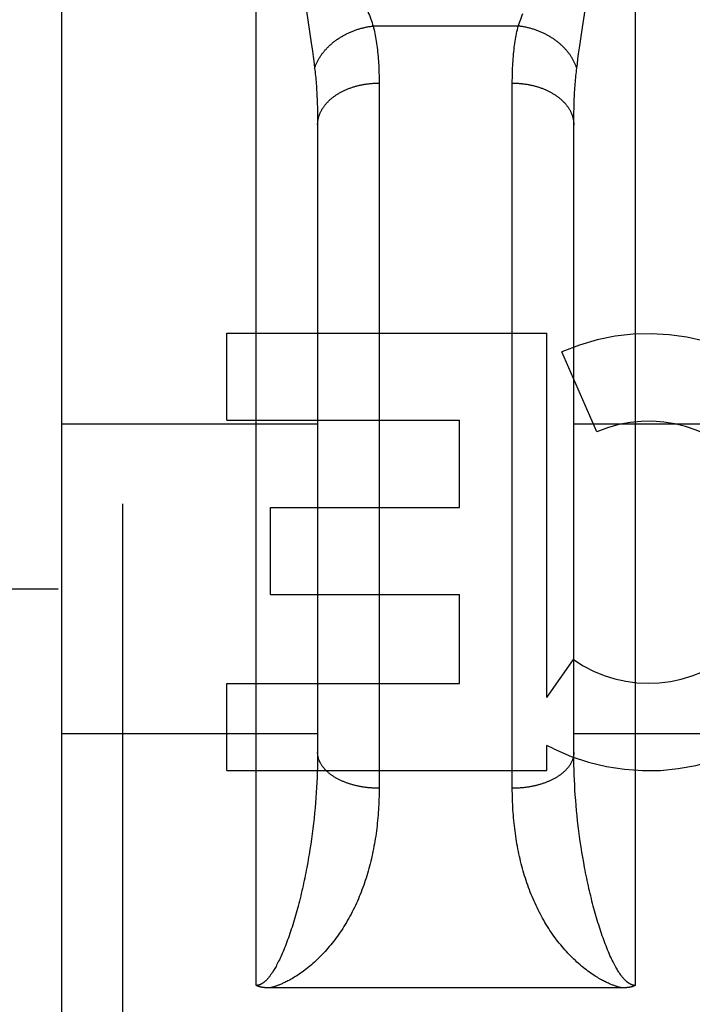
# Model space of a CAD drawing. Header units: inches. Extents: x 0 to 220, y 0 to 142.
# Tile 48 of 76: x 64.964 to 65.292, y 104.639 to 105.119. Entities that reach past the tile are written whole.
import ezdxf

# ---------------------------------------------------------------- set-up
doc = ezdxf.new("R2010")
doc.units = ezdxf.units.IN
doc.header["$LTSCALE"] = 12.0905172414
doc.header["$MEASUREMENT"] = 0
doc.linetypes.add('HIDDEN', pattern=[0.2, 0.1, -0.1])
doc.layers.add('DEFAULT_2', color=8, linetype='HIDDEN')
doc.layers.add('LEFT_DOOR_ASSEMBLY', color=7, linetype='CONTINUOUS')

msp = doc.modelspace()

# ---------------------------------------------------------------- linework, layer by layer
at = {"layer": 'DEFAULT_2', "color": 8, "linetype": 'HIDDEN'}
msp.add_line((67.40064453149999, 104.8411618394), (40.7966445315, 104.8411618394), dxfattribs=at)
at = {"layer": 'LEFT_DOOR_ASSEMBLY', "color": 8, "linetype": 'HIDDEN'}
for p, q in [((65.0141445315, 103.6736699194), (65.0141445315, 105.4586699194)), ((65.07914453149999, 104.6478765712), (65.07914453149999, 105.4586699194)), ((65.2641445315, 105.4586699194), (65.2641445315, 104.6478765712)), ((64.9841445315, 105.4286695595), (64.9841445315, 103.7036699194)), ((65.1036720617, 105.1229460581), (65.1060042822, 105.1074618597)), ((65.2379336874, 105.1118063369), (65.23986102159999, 105.1245918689)), ((65.2070552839, 105.1157281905), (65.1362337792, 105.1157281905)), ((65.23708274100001, 105.1060844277), (65.2379336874, 105.1118063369)), ((65.1060042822, 105.1074618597), (65.1065880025, 105.1034340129)), ((65.2361849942, 105.0997083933), (65.2365215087, 105.1021595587)), ((65.2365215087, 105.1021595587), (65.23708274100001, 105.1060844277)), ((65.1071040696, 105.0997083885), (65.107410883, 105.0973815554)), ((65.107410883, 105.0973815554), (65.1076891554, 105.0951683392)), ((65.2355999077, 105.0951683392), (65.2358781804, 105.0973815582)), ((65.2358781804, 105.0973815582), (65.2361849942, 105.0997083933)), ((65.1391402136, 105.0891726), (65.1391445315, 104.7440189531)), ((65.20414967, 104.74269103), (65.20414453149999, 105.0879074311)), ((65.1089685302, 105.0780585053), (65.10903813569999, 105.0758051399)), ((65.10903813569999, 105.0758051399), (65.1090903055, 105.0735018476)), ((65.1090903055, 105.0735018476), (65.1091250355, 105.0711491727)), ((65.2341640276, 105.0711491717), (65.2341987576, 105.0735018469)), ((65.2341987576, 105.0735018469), (65.2342509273, 105.0758051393)), ((65.1091250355, 105.0711491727), (65.1091423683, 105.0687470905)), ((65.1091423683, 105.0687470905), (65.1091445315, 104.76152975)), ((65.23414669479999, 105.0687470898), (65.2341640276, 105.0711491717)), ((65.234147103, 104.7603242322), (65.23414669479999, 105.0687470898)), ((65.06479910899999, 104.9234536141), (65.06479910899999, 104.9658916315)), ((65.06479910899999, 104.9658916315), (65.2209294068, 104.9658916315)), ((65.2209294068, 104.7882957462), (65.2209294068, 104.9658916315)), ((65.245311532, 104.9177932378), (65.2283857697, 104.9569008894)), ((64.9841445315, 104.9216699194), (65.1091445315, 104.9216699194)), ((65.06479910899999, 104.9234536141), (65.1783169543, 104.9234536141)), ((65.1783169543, 104.8810155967), (65.1783169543, 104.9234536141)), ((65.2341445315, 104.9216699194), (65.3591445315, 104.9216699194)), ((65.08610614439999, 104.8385775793), (65.08610614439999, 104.8810155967)), ((65.08610614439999, 104.8810155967), (65.1783169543, 104.8810155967)), ((65.08610614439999, 104.8385775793), (65.1783169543, 104.8385775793)), ((65.1783169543, 104.7951079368), (65.1783169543, 104.8385775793)), ((65.2209294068, 104.7882957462), (65.2339369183, 104.806851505)), ((65.06479910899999, 104.7526699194), (65.06479910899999, 104.7951079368)), ((65.06479910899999, 104.7951079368), (65.1783169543, 104.7951079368)), ((64.9841445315, 104.7706699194), (65.1091445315, 104.7706699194)), ((65.2341445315, 104.7706699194), (65.3591445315, 104.7706699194)), ((65.1091445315, 104.7615297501), (65.1091342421, 104.759115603)), ((65.2209294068, 104.7526699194), (65.2209294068, 104.7649489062)), ((65.22444004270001, 104.7631760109), (65.2209294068, 104.7649489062)), ((65.1091033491, 104.7566895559), (65.1090518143, 104.7542521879)), ((65.1091342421, 104.759115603), (65.1091033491, 104.7566895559)), ((65.2341676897, 104.7579040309), (65.234147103, 104.7603242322)), ((65.2342088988, 104.7554722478), (65.2341676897, 104.7579040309)), ((65.06479910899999, 104.7526699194), (65.2209294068, 104.7526699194)), ((65.1089795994, 104.7518041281), (65.1088866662, 104.7493460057)), ((65.1090518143, 104.7542521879), (65.1089795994, 104.7518041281)), ((65.2342707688, 104.7530294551), (65.2342088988, 104.7554722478)), ((65.2343533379, 104.7505762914), (65.2342707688, 104.7530294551)), ((65.1087729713, 104.7468783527), (65.1086384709, 104.7444017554)), ((65.1088866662, 104.7493460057), (65.1087729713, 104.7468783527)), ((65.2344566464, 104.7481133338), (65.2343533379, 104.7505762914)), ((65.2345807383, 104.745641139), (65.2344566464, 104.7481133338)), ((65.1084831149, 104.7419167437), (65.1083068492, 104.7394238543)), ((65.1086384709, 104.7444017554), (65.1084831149, 104.7419167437)), ((65.23472566, 104.7431602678), (65.2345807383, 104.745641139)), ((65.2348914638, 104.740671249), (65.23472566, 104.7431602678)), ((65.1081096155, 104.736923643), (65.1078913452, 104.7344166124)), ((65.1083068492, 104.7394238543), (65.1081096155, 104.736923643)), ((65.23507820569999, 104.7381746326), (65.2348914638, 104.740671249)), ((65.2352859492, 104.735670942), (65.23507820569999, 104.7381746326)), ((65.1078913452, 104.7344166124), (65.1076519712, 104.7319033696)), ((65.23551476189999, 104.7331607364), (65.2352859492, 104.735670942)), ((65.23576472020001, 104.7306445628), (65.23551476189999, 104.7331607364)), ((65.107391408, 104.7293844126), (65.1071095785, 104.7268604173)), ((65.1076519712, 104.7319033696), (65.107391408, 104.7293844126)), ((65.23603590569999, 104.7281230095), (65.23576472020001, 104.7306445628)), ((65.10680638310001, 104.7243319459), (65.10648173, 104.7217997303)), ((65.1071095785, 104.7268604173), (65.10680638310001, 104.7243319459)), ((65.23680733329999, 104.7217997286), (65.2364826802, 104.7243319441)), ((65.10613551, 104.7192644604), (65.1057676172, 104.7167269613)), ((65.10648173, 104.7217997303), (65.10613551, 104.7192644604)), ((65.2377135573, 104.7154576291), (65.2373347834, 104.7179959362)), ((65.1057676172, 104.7167269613), (65.1053779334, 104.7141880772)), ((65.2381141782, 104.7129184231), (65.2377135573, 104.7154576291)), ((65.2385367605, 104.7103793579), (65.2381141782, 104.7129184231)), ((65.104752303, 104.7103793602), (65.1043076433, 104.7078415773)), ((65.2389814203, 104.7078415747), (65.2385367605, 104.7103793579)), ((65.2394482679, 104.7053063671), (65.2389814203, 104.7078415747)), ((65.257765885, 104.6466674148), (65.0857396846, 104.646666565))]:
    msp.add_line(p, q, dxfattribs=at)
for points in [[(65.13326810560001, 105.123921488), (65.13403146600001, 105.1219242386), (65.1343905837, 105.1209656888), (65.1347345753, 105.1200330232), (65.1350636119, 105.1191254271), (65.1353777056, 105.1182423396), (65.1356772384, 105.1173824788), (65.1359626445, 105.1165444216), (65.1362337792, 105.1157281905)], [(65.2070552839, 105.1157281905), (65.207326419, 105.1165444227), (65.2076118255, 105.1173824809), (65.2079113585, 105.1182423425), (65.2082254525, 105.1191254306), (65.2085544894, 105.1200330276), (65.2088984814, 105.1209656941), (65.20925759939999, 105.1219242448)], [(65.1076891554, 105.0951683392), (65.1078003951, 105.0955026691), (65.10791740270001, 105.0958363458), (65.1080401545, 105.0961693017), (65.1081686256, 105.0965014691), (65.1083027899, 105.0968327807), (65.10844262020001, 105.0971631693), (65.1085880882, 105.0974925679), (65.1087391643, 105.0978209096), (65.1088958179, 105.0981481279), (65.1090580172, 105.0984741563), (65.10922572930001, 105.0987989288), (65.10939892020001, 105.0991223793), (65.1095775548, 105.0994444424), (65.1097615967, 105.0997650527), (65.1099510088, 105.1000841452), (65.1101457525, 105.1004016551), (65.1103457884, 105.1007175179), (65.1105510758, 105.1010316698), (65.1107615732, 105.1013440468), (65.1109772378, 105.1016545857), (65.1111980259, 105.1019632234), (65.1114238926, 105.1022698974), (65.1116547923, 105.1025745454), (65.11189067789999, 105.1028771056), (65.11213150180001, 105.1031775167), (65.112377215, 105.1034757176), (65.1126277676, 105.103771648), (65.112883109, 105.1040652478), (65.11314318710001, 105.1043564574), (65.1134079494, 105.1046452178), (65.1136773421, 105.1049314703), (65.1139513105, 105.105215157), (65.1142297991, 105.1054962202), (65.1145127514, 105.1057746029), (65.1148001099, 105.1060502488), (65.11509181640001, 105.1063231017), (65.1153878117, 105.1065931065), (65.1156880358, 105.1068602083), (65.11599242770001, 105.107124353), (65.1163009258, 105.1073854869), (65.1166134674, 105.1076435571), (65.1169299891, 105.1078985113), (65.1172504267, 105.1081502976), (65.1175747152, 105.1083988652), (65.1179027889, 105.1086441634), (65.1182345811, 105.1088861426), (65.1185700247, 105.1091247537), (65.11890905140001, 105.1093599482), (65.11925159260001, 105.1095916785), (65.1195975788, 105.1098198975), (65.1199469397, 105.110044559), (65.1202996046, 105.1102656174), (65.1206555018, 105.1104830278), (65.1210145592, 105.1106967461), (65.1213767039, 105.1109067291), (65.1217418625, 105.111112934), (65.1221099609, 105.111315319), (65.1224809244, 105.1115138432), (65.12285467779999, 105.1117084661), (65.12323114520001, 105.1118991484), (65.1236102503, 105.1120858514), (65.1239919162, 105.1122685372), (65.1243760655, 105.1124471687), (65.1247626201, 105.1126217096), (65.1251515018, 105.1127921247), (65.1255426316, 105.1129583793), (65.1259359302, 105.1131204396), (65.1263313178, 105.1132782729), (65.1267287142, 105.1134318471), (65.1271280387, 105.113581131), (65.1275292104, 105.1137260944), (65.1279321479, 105.1138667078), (65.1283367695, 105.1140029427), (65.128742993, 105.1141347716), (65.1291507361, 105.1142621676), (65.129559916, 105.1143851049), (65.1299704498, 105.1145035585), (65.1303822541, 105.1146175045), (65.1307952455, 105.1147269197), (65.1312093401, 105.114831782), (65.1316244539, 105.11493207), (65.1320405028, 105.1150277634), (65.1324574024, 105.1151188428), (65.132875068, 105.1152052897), (65.1332934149, 105.1152870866), (65.1337123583, 105.1153642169), (65.1341318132, 105.115436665), (65.1345516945, 105.1155044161), (65.134971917, 105.1155674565), (65.1353923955, 105.1156257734), (65.1358130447, 105.115679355), (65.1362337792, 105.1157281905)], [(65.1362337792, 105.1157281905), (65.13645006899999, 105.1148486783), (65.1366583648, 105.1139547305), (65.1368586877, 105.1130462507), (65.13705097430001, 105.1121229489), (65.1372351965, 105.1111845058), (65.1374112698, 105.1102308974), (65.1375791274, 105.1092619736), (65.1377386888, 105.1082778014), (65.1378898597, 105.107278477), (65.13803261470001, 105.1062637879), (65.13816691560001, 105.1052335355), (65.13829270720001, 105.1041877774), (65.1384099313, 105.1031265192), (65.1385185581, 105.1020497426), (65.1386185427, 105.1009574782), (65.138709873, 105.0998496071), (65.13879252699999, 105.0987260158), (65.1388664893, 105.0975867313), (65.1389317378, 105.0964317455), (65.13898827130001, 105.0952610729), (65.1390360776, 105.0940747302), (65.1390751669, 105.0928727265), (65.1391055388, 105.0916551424), (65.1391272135, 105.0904218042), (65.1391402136, 105.0891726)], [(65.20414453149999, 105.0879074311), (65.2041488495, 105.0891725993), (65.2041618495, 105.0904218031), (65.2041835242, 105.0916551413), (65.2042138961, 105.0928727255), (65.2042529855, 105.0940747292), (65.20430079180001, 105.095261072), (65.20435732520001, 105.0964317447), (65.2044225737, 105.0975867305), (65.2044965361, 105.0987260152), (65.2045791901, 105.0998496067), (65.2046705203, 105.1009574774), (65.2047705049, 105.1020497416), (65.2048791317, 105.1031265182), (65.2049963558, 105.1041877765), (65.2051221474, 105.1052335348), (65.2052564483, 105.1062637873), (65.2053992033, 105.1072784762), (65.2055503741, 105.1082778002), (65.2057099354, 105.1092619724), (65.205877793, 105.110230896), (65.2060538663, 105.1111845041), (65.2062380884, 105.112122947), (65.206430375, 105.1130462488), (65.2066306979, 105.1139547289), (65.2068389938, 105.1148486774), (65.2070552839, 105.1157281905)], [(65.2355999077, 105.0951683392), (65.235488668, 105.0955026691), (65.2353716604, 105.0958363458), (65.2352489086, 105.0961693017), (65.2351204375, 105.0965014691), (65.2349862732, 105.0968327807), (65.2348464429, 105.0971631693), (65.2347009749, 105.0974925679), (65.2345498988, 105.0978209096), (65.23439324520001, 105.0981481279), (65.2342310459, 105.0984741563), (65.2340633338, 105.0987989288), (65.2338901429, 105.0991223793), (65.2337115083, 105.0994444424), (65.2335274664, 105.0997650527), (65.2333380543, 105.1000841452), (65.2331433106, 105.1004016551), (65.2329432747, 105.1007175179), (65.2327379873, 105.1010316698), (65.2325274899, 105.1013440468), (65.2323118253, 105.1016545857), (65.23209103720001, 105.1019632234), (65.2318651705, 105.1022698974), (65.2316342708, 105.1025745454), (65.23139838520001, 105.1028771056), (65.2311575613, 105.1031775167), (65.2309118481, 105.1034757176), (65.2306612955, 105.103771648), (65.2304059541, 105.1040652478), (65.23014587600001, 105.1043564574), (65.2298811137, 105.1046452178), (65.229611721, 105.1049314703), (65.2293377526, 105.105215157), (65.229059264, 105.1054962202), (65.2287763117, 105.1057746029), (65.2284889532, 105.1060502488), (65.2281972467, 105.1063231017), (65.2279012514, 105.1065931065), (65.2276010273, 105.1068602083), (65.2272966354, 105.107124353), (65.2269881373, 105.1073854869), (65.2266755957, 105.1076435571), (65.226359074, 105.1078985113), (65.2260386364, 105.1081502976), (65.2257143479, 105.1083988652), (65.2253862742, 105.1086441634), (65.225054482, 105.1088861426), (65.2247190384, 105.1091247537), (65.2243800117, 105.1093599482), (65.22403747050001, 105.1095916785), (65.2236914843, 105.1098198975), (65.2233421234, 105.110044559), (65.22298945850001, 105.1102656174), (65.2226335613, 105.1104830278), (65.22227450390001, 105.1106967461), (65.2219123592, 105.1109067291), (65.2215472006, 105.111112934), (65.2211791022, 105.111315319), (65.2208081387, 105.1115138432), (65.2204343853, 105.1117084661), (65.2200579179, 105.1118991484), (65.2196788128, 105.1120858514), (65.21929714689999, 105.1122685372), (65.2189129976, 105.1124471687), (65.218526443, 105.1126217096), (65.2181375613, 105.1127921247), (65.21774643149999, 105.1129583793), (65.2173531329, 105.1131204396), (65.2169577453, 105.1132782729), (65.2165603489, 105.1134318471), (65.2161610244, 105.113581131), (65.2157598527, 105.1137260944), (65.2153569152, 105.1138667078), (65.21495229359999, 105.1140029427), (65.2145460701, 105.1141347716), (65.214138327, 105.1142621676), (65.2137291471, 105.1143851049), (65.2133186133, 105.1145035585), (65.212906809, 105.1146175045), (65.2124938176, 105.1147269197), (65.212079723, 105.114831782), (65.2116646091, 105.11493207), (65.21124856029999, 105.1150277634), (65.2108316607, 105.1151188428), (65.2104139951, 105.1152052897), (65.20999564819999, 105.1152870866), (65.2095767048, 105.1153642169), (65.2091572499, 105.115436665), (65.2087373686, 105.1155044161), (65.2083171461, 105.1155674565), (65.2078966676, 105.1156257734), (65.2074760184, 105.115679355), (65.2070552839, 105.1157281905)], [(65.1065880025, 105.1034340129), (65.106939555, 105.1009179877), (65.1071040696, 105.0997083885)], [(65.1076891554, 105.0951683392), (65.1077972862, 105.0942628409), (65.1079014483, 105.0933450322), (65.10800160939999, 105.0924149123), (65.108097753, 105.091472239), (65.1081898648, 105.0905167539), (65.1082779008, 105.0895485), (65.1083618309, 105.0885673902), (65.1084416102, 105.0875735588), (65.10851719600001, 105.0865671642), (65.10858857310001, 105.0855480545), (65.1086557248, 105.0845160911), (65.1087186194, 105.083471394), (65.1087772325, 105.0824140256), (65.1088315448, 105.0813440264), (65.1088815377, 105.0802614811), (65.10892720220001, 105.0791663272), (65.1089685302, 105.0780585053)], [(65.2342509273, 105.0758051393), (65.2343205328, 105.0780585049), (65.23436186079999, 105.079166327), (65.2344075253, 105.0802614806), (65.2344575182, 105.0813440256), (65.2345118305, 105.0824140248), (65.23457044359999, 105.0834713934), (65.2346333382, 105.0845160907), (65.23470048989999, 105.0855480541), (65.23477186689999, 105.0865671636), (65.23484745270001, 105.0875735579), (65.2349272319, 105.0885673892), (65.2350111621, 105.089548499), (65.235099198, 105.0905167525), (65.2351913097, 105.0914722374), (65.2352874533, 105.0924149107), (65.2353876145, 105.0933450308), (65.2354917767, 105.09426284), (65.2355999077, 105.0951683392)], [(65.1091445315, 105.0675273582), (65.109147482, 105.0678131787), (65.1091563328, 105.068098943), (65.1091710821, 105.0683845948), (65.1091917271, 105.068670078), (65.1092182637, 105.0689553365), (65.1092506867, 105.069240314), (65.1092889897, 105.0695249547), (65.1093331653, 105.0698092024), (65.10938320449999, 105.0700930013), (65.10943909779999, 105.0703762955), (65.109500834, 105.0706590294), (65.109568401, 105.0709411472), (65.1096417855, 105.0712225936), (65.10972097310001, 105.0715033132), (65.1098059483, 105.0717832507), (65.1098966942, 105.0720623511), (65.10999319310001, 105.0723405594), (65.1100954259, 105.072617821), (65.1102033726, 105.0728940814), (65.1103170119, 105.0731692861), (65.11043632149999, 105.0734433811), (65.1105612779, 105.0737163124), (65.1106918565, 105.0739880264), (65.1108280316, 105.0742584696), (65.1109697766, 105.0745275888), (65.1111170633, 105.074795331), (65.111269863, 105.0750616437), (65.1114281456, 105.0753264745), (65.1115918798, 105.0755897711), (65.11176103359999, 105.0758514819), (65.1119355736, 105.0761115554), (65.1121154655, 105.0763699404), (65.11230067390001, 105.0766265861), (65.1124911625, 105.0768814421), (65.1126868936, 105.0771344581), (65.1128878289, 105.0773855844), (65.1130939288, 105.0776347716), (65.11330515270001, 105.0778819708), (65.1135214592, 105.0781271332), (65.1137428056, 105.0783702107), (65.1139691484, 105.0786111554), (65.11420044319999, 105.0788499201), (65.1144366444, 105.0790864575), (65.1146777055, 105.0793207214), (65.1149235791, 105.0795526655), (65.115174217, 105.0797822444), (65.1154295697, 105.0800094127), (65.11568958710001, 105.0802341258), (65.1159542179, 105.0804563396), (65.1162234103, 105.0806760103), (65.1164971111, 105.0808930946), (65.1167752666, 105.08110755), (65.1170578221, 105.0813193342), (65.1173447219, 105.0815284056), (65.1176359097, 105.0817347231), (65.1179313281, 105.0819382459), (65.1182309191, 105.0821389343), (65.1185346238, 105.0823367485), (65.1188423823, 105.0825316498), (65.1191541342, 105.0827235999), (65.1194698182, 105.0829125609), (65.119789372, 105.0830984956), (65.120112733, 105.0832813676), (65.1204398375, 105.0834611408), (65.1207706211, 105.0836377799), (65.1211050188, 105.0838112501), (65.1214429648, 105.0839815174), (65.12178439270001, 105.0841485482), (65.1221292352, 105.0843123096), (65.1224774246, 105.0844727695), (65.12282889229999, 105.0846298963), (65.1231835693, 105.0847836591), (65.1235413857, 105.0849340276), (65.1239022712, 105.0850809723), (65.1242661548, 105.0852244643), (65.1246329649, 105.0853644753), (65.1250026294, 105.0855009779), (65.1253750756, 105.085633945), (65.1257502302, 105.0857633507), (65.1261280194, 105.0858891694), (65.1265083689, 105.0860113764), (65.1268912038, 105.0861299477), (65.127276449, 105.0862448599), (65.1276640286, 105.0863560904), (65.12805386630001, 105.0864636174), (65.1284458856, 105.0865674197), (65.1288400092, 105.0866674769), (65.1292361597, 105.0867637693), (65.1296342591, 105.0868562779), (65.1300342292, 105.0869449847), (65.1304359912, 105.087029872), (65.1308394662, 105.0871109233), (65.1312445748, 105.0871881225), (65.1316512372, 105.0872614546), (65.1320593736, 105.087330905), (65.1324689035, 105.0873964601), (65.1328797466, 105.0874581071), (65.1332918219, 105.0875158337), (65.1337050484, 105.0875696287), (65.1341193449, 105.0876194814), (65.1345346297, 105.0876653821), (65.1349508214, 105.0877073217), (65.1353678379, 105.087745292), (65.1357855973, 105.0877792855), (65.13620401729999, 105.0878092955), (65.1366230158, 105.0878353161), (65.1370425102, 105.0878573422), (65.1374624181, 105.0878753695), (65.13788265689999, 105.0878893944), (65.1383031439, 105.0878994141), (65.1387237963, 105.0879054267), (65.1391445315, 105.0879074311)], [(65.20414453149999, 105.0879074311), (65.2045652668, 105.0879054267), (65.2049859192, 105.0878994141), (65.2054064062, 105.0878893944), (65.205826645, 105.0878753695), (65.2062465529, 105.0878573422), (65.20666604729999, 105.0878353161), (65.2070850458, 105.0878092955), (65.2075034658, 105.0877792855), (65.20792122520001, 105.087745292), (65.2083382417, 105.0877073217), (65.2087544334, 105.0876653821), (65.2091697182, 105.0876194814), (65.2095840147, 105.0875696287), (65.2099972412, 105.0875158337), (65.21040931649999, 105.0874581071), (65.2108201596, 105.0873964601), (65.2112296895, 105.087330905), (65.2116378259, 105.0872614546), (65.2120444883, 105.0871881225), (65.2124495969, 105.0871109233), (65.2128530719, 105.087029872), (65.21325483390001, 105.0869449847), (65.213654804, 105.0868562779), (65.2140529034, 105.0867637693), (65.2144490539, 105.0866674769), (65.2148431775, 105.0865674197), (65.21523519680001, 105.0864636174), (65.2156250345, 105.0863560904), (65.2160126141, 105.0862448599), (65.2163978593, 105.0861299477), (65.2167806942, 105.0860113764), (65.2171610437, 105.0858891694), (65.2175388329, 105.0857633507), (65.2179139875, 105.085633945), (65.2182864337, 105.0855009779), (65.2186560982, 105.0853644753), (65.2190229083, 105.0852244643), (65.21938679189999, 105.0850809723), (65.2197476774, 105.0849340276), (65.2201054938, 105.0847836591), (65.2204601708, 105.0846298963), (65.22081163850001, 105.0844727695), (65.2211598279, 105.0843123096), (65.2215046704, 105.0841485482), (65.2218460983, 105.0839815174), (65.22218404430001, 105.0838112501), (65.222518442, 105.0836377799), (65.2228492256, 105.0834611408), (65.2231763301, 105.0832813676), (65.2234996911, 105.0830984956), (65.2238192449, 105.0829125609), (65.2241349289, 105.0827235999), (65.2244466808, 105.0825316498), (65.2247544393, 105.0823367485), (65.225058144, 105.0821389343), (65.225357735, 105.0819382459), (65.2256531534, 105.0817347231), (65.2259443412, 105.0815284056), (65.22623124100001, 105.0813193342), (65.2265137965, 105.08110755), (65.226791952, 105.0808930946), (65.2270656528, 105.0806760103), (65.2273348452, 105.0804563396), (65.22759947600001, 105.0802341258), (65.2278594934, 105.0800094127), (65.2281148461, 105.0797822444), (65.228365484, 105.0795526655), (65.2286113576, 105.0793207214), (65.2288524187, 105.0790864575), (65.2290886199, 105.0788499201), (65.2293199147, 105.0786111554), (65.2295462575, 105.0783702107), (65.2297676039, 105.0781271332), (65.2299839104, 105.0778819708), (65.2301951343, 105.0776347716), (65.2304012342, 105.0773855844), (65.2306021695, 105.0771344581), (65.23079790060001, 105.0768814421), (65.23098838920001, 105.0766265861), (65.2311735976, 105.0763699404), (65.2313534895, 105.0761115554), (65.2315280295, 105.0758514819), (65.2316971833, 105.0755897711), (65.2318609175, 105.0753264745), (65.2320192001, 105.0750616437), (65.2321719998, 105.074795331), (65.2323192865, 105.0745275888), (65.2324610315, 105.0742584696), (65.2325972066, 105.0739880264), (65.2327277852, 105.0737163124), (65.2328527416, 105.0734433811), (65.2329720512, 105.0731692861), (65.2330856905, 105.0728940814), (65.2331936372, 105.072617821), (65.23329587, 105.0723405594), (65.2333923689, 105.0720623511), (65.2334831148, 105.0717832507), (65.23356809, 105.0715033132), (65.2336472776, 105.0712225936), (65.2337206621, 105.0709411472), (65.2337882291, 105.0706590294), (65.2338499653, 105.0703762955), (65.2339058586, 105.0700930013), (65.2339558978, 105.0698092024), (65.2340000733, 105.0695249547), (65.23403837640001, 105.069240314), (65.2340707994, 105.0689553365), (65.234097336, 105.068670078), (65.234117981, 105.0683845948), (65.2341327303, 105.068098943), (65.23414158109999, 105.0678131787), (65.2341445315, 105.0675273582)], [(65.1391445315, 104.7440189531), (65.1387237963, 104.7440206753), (65.1383031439, 104.7440258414), (65.13788265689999, 104.7440344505), (65.1374624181, 104.7440465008), (65.1370425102, 104.7440619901), (65.1366230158, 104.7440809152), (65.13620401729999, 104.7441032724), (65.1357855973, 104.7441290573), (65.1353678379, 104.7441582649), (65.1349508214, 104.7441908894), (65.1345346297, 104.7442269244), (65.1341193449, 104.7442663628), (65.1337050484, 104.7443091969), (65.1332918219, 104.7443554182), (65.1328797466, 104.7444050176), (65.1324689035, 104.7444579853), (65.1320593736, 104.7445143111), (65.1316512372, 104.7445739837), (65.1312445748, 104.7446369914), (65.1308394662, 104.7447033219), (65.1304359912, 104.7447729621), (65.1300342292, 104.7448458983), (65.1296342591, 104.7449221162), (65.1292361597, 104.7450016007), (65.1288400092, 104.7450843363), (65.1284458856, 104.7451703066), (65.12805386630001, 104.7452594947), (65.1276640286, 104.7453518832), (65.127276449, 104.7454474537), (65.1268912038, 104.7455461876), (65.1265083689, 104.7456480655), (65.1261280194, 104.7457530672), (65.1257502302, 104.7458611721), (65.1253750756, 104.7459723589), (65.1250026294, 104.7460866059), (65.1246329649, 104.7462038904), (65.1242661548, 104.7463241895), (65.1239022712, 104.7464474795), (65.1235413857, 104.7465737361), (65.1231835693, 104.7467029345), (65.12282889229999, 104.7468350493), (65.1224774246, 104.7469700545), (65.1221292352, 104.7471079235), (65.12178439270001, 104.7472486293), (65.1214429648, 104.7473921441), (65.1211050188, 104.7475384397), (65.1207706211, 104.7476874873), (65.1204398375, 104.7478392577), (65.120112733, 104.747993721), (65.119789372, 104.7481508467), (65.1194698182, 104.748310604), (65.1191541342, 104.7484729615), (65.1188423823, 104.7486378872), (65.1185346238, 104.7488053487), (65.1182309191, 104.748975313), (65.1179313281, 104.7491477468), (65.1176359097, 104.749322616), (65.1173447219, 104.7494998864), (65.1170578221, 104.749679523), (65.1167752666, 104.7498614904), (65.1164971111, 104.750045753), (65.1162234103, 104.7502322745), (65.1159542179, 104.7504210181), (65.11568958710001, 104.7506119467), (65.1154295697, 104.7508050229), (65.115174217, 104.7510002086), (65.1149235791, 104.7511974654), (65.1146777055, 104.7513967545), (65.1144366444, 104.7515980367), (65.11420044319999, 104.7518012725), (65.1139691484, 104.7520064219), (65.1137428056, 104.7522134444), (65.1135214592, 104.7524222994), (65.11330515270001, 104.7526329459), (65.1130939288, 104.7528453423), (65.1128878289, 104.7530594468), (65.1126868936, 104.7532752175), (65.1124911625, 104.7534926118), (65.11230067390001, 104.753711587), (65.1121154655, 104.7539321), (65.1119355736, 104.7541541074), (65.11176103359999, 104.7543775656), (65.1115918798, 104.7546024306), (65.1114281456, 104.7548286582), (65.111269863, 104.7550562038), (65.1111170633, 104.7552850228), (65.1109697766, 104.7555150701), (65.1108280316, 104.7557463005), (65.1106918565, 104.7559786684), (65.1105612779, 104.7562121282), (65.11043632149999, 104.756446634), (65.1103170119, 104.7566821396), (65.1102033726, 104.7569185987), (65.1100954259, 104.7571559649), (65.10999319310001, 104.7573941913), (65.1098966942, 104.7576332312), (65.1098059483, 104.7578730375), (65.10972097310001, 104.758113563), (65.1096417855, 104.7583547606), (65.109568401, 104.7585965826), (65.109500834, 104.7588389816), (65.10943909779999, 104.7590819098), (65.10938320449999, 104.7593253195), (65.1093331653, 104.7595691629), (65.1092889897, 104.7598133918), (65.1092506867, 104.7600579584), (65.1092182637, 104.7603028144), (65.1091917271, 104.7605479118), (65.1091710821, 104.7607932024), (65.1091563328, 104.7610386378), (65.109147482, 104.7612841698), (65.1091445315, 104.7615297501)], [(65.2341445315, 104.7615297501), (65.23414158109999, 104.7612841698), (65.2341327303, 104.7610386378), (65.234117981, 104.7607932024), (65.234097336, 104.7605479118), (65.2340707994, 104.7603028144), (65.23403837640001, 104.7600579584), (65.2340000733, 104.7598133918), (65.2339558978, 104.7595691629), (65.2339058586, 104.7593253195), (65.2338499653, 104.7590819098), (65.2337882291, 104.7588389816), (65.2337206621, 104.7585965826), (65.2336472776, 104.7583547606), (65.23356809, 104.758113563), (65.2334831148, 104.7578730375), (65.2333923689, 104.7576332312), (65.23329587, 104.7573941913), (65.2331936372, 104.7571559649), (65.2330856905, 104.7569185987), (65.2329720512, 104.7566821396), (65.2328527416, 104.756446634), (65.2327277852, 104.7562121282), (65.2325972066, 104.7559786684), (65.2324610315, 104.7557463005), (65.2323192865, 104.7555150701), (65.2321719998, 104.7552850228), (65.2320192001, 104.7550562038), (65.2318609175, 104.7548286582), (65.2316971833, 104.7546024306), (65.2315280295, 104.7543775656), (65.2313534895, 104.7541541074), (65.2311735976, 104.7539321), (65.23098838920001, 104.753711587), (65.23079790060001, 104.7534926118), (65.2306021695, 104.7532752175), (65.2304012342, 104.7530594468), (65.2301951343, 104.7528453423), (65.2299839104, 104.7526329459), (65.2297676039, 104.7524222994), (65.2295462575, 104.7522134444), (65.2293199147, 104.7520064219), (65.2290886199, 104.7518012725), (65.2288524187, 104.7515980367), (65.2286113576, 104.7513967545), (65.228365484, 104.7511974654), (65.2281148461, 104.7510002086), (65.2278594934, 104.7508050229), (65.22759947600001, 104.7506119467), (65.2273348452, 104.7504210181), (65.2270656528, 104.7502322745), (65.226791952, 104.750045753), (65.2265137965, 104.7498614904), (65.22623124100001, 104.749679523), (65.2259443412, 104.7494998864), (65.2256531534, 104.749322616), (65.225357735, 104.7491477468), (65.225058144, 104.748975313), (65.2247544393, 104.7488053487), (65.2244466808, 104.7486378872), (65.2241349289, 104.7484729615), (65.2238192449, 104.748310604), (65.2234996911, 104.7481508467), (65.2231763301, 104.747993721), (65.2228492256, 104.7478392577), (65.222518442, 104.7476874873), (65.22218404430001, 104.7475384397), (65.2218460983, 104.7473921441), (65.2215046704, 104.7472486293), (65.2211598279, 104.7471079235), (65.22081163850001, 104.7469700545), (65.2204601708, 104.7468350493), (65.2201054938, 104.7467029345), (65.2197476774, 104.7465737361), (65.21938679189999, 104.7464474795), (65.2190229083, 104.7463241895), (65.2186560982, 104.7462038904), (65.2182864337, 104.7460866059), (65.2179139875, 104.7459723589), (65.2175388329, 104.7458611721), (65.2171610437, 104.7457530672), (65.2167806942, 104.7456480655), (65.2163978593, 104.7455461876), (65.2160126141, 104.7454474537), (65.2156250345, 104.7453518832), (65.21523519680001, 104.7452594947), (65.2148431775, 104.7451703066), (65.2144490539, 104.7450843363), (65.2140529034, 104.7450016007), (65.213654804, 104.7449221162), (65.21325483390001, 104.7448458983), (65.2128530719, 104.7447729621), (65.2124495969, 104.7447033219), (65.2120444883, 104.7446369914), (65.2116378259, 104.7445739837), (65.2112296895, 104.7445143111), (65.2108201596, 104.7444579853), (65.21040931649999, 104.7444050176), (65.2099972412, 104.7443554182), (65.2095840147, 104.7443091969), (65.2091697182, 104.7442663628), (65.2087544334, 104.7442269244), (65.2083382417, 104.7441908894), (65.20792122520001, 104.7441582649), (65.2075034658, 104.7441290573), (65.2070850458, 104.7441032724), (65.20666604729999, 104.7440809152), (65.2062465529, 104.7440619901), (65.205826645, 104.7440465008), (65.2054064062, 104.7440344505), (65.2049859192, 104.7440258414), (65.2045652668, 104.7440206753), (65.20414453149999, 104.7440189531)], [(65.1391445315, 104.7440189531), (65.13913939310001, 104.7426910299), (65.1391239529, 104.7413661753), (65.1390982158, 104.7400444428), (65.13906216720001, 104.7387260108), (65.1390157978, 104.7374110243), (65.1389590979, 104.7360996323), (65.1388920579, 104.7347919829), (65.1388146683, 104.7334882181), (65.1387269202, 104.7321884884), (65.1386288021, 104.730892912), (65.1385203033, 104.7296016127), (65.1384014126, 104.7283147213), (65.1382721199, 104.7270323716), (65.1381324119, 104.725754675), (65.1379822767, 104.7244817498), (65.1378217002, 104.7232137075), (65.1376506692, 104.7219506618), (65.1374691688, 104.7206927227), (65.1372771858, 104.7194400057), (65.1370747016, 104.7181926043), (65.136861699, 104.7169506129), (65.1366381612, 104.7157141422), (65.13640407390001, 104.7144833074), (65.13615941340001, 104.7132581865), (65.13590415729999, 104.7120388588), (65.13563828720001, 104.7108254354), (65.1353617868, 104.7096180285), (65.1350746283, 104.708416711), (65.1347767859, 104.707221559), (65.1344682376, 104.7060326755), (65.13414896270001, 104.7048501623), (65.1338189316, 104.7036740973), (65.1334781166, 104.7025045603), (65.1331264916, 104.7013416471), (65.1327640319, 104.7001854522), (65.1323907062, 104.6990360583), (65.1320064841, 104.697893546), (65.1316113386, 104.6967580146), (65.1312052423, 104.695629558), (65.1307881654, 104.6945082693), (65.1303600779, 104.6933942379), (65.12992095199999, 104.6922875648), (65.1294707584, 104.6911883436), (65.12900947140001, 104.6900966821), (65.1285370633, 104.6890126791), (65.1280535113, 104.6879364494), (65.1275587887, 104.6868680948), (65.1270528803, 104.6858077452), (65.1265357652, 104.6847555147), (65.1260074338, 104.6837115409), (65.1254678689, 104.6826759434), (65.1249170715, 104.6816488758), (65.1243549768, 104.6806303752), (65.1237817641, 104.6796208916), (65.12319737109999, 104.6786204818), (65.1226024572, 104.6776302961), (65.1219972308, 104.6766508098), (65.12138298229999, 104.6756839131), (65.1207610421, 104.6747316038), (65.12013149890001, 104.6737936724), (65.11949488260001, 104.6728706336), (65.1188512, 104.6719622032), (65.1182006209, 104.671068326), (65.1175431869, 104.670188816), (65.1168789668, 104.6693234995), (65.1162080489, 104.6684722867), (65.115530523, 104.6676350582), (65.1148464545, 104.6668117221), (65.1141559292, 104.666002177), (65.1134589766, 104.6652063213), (65.1127556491, 104.6644240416), (65.11204596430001, 104.6636552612), (65.1113299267, 104.6628998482), (65.1106076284, 104.662157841), (65.1098791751, 104.6614292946), (65.1091445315, 104.6607139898)], [(65.2341445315, 104.6607139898), (65.23340989, 104.6614292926), (65.23268143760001, 104.6621578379), (65.2319591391, 104.6628998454), (65.23124310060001, 104.6636552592), (65.230533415, 104.6644240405), (65.2298300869, 104.6652063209), (65.2291331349, 104.6660021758), (65.2284426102, 104.6668117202), (65.2277585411, 104.667635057), (65.2270810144, 104.6684722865), (65.22641009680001, 104.6693234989), (65.22574587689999, 104.6701888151), (65.2250884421, 104.6710683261), (65.2244378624, 104.6719622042), (65.2237941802, 104.6728706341), (65.2231575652, 104.6737936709), (65.2225280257, 104.6747315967), (65.2219060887, 104.6756839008), (65.22129183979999, 104.676650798), (65.220686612, 104.6776302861), (65.2200916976, 104.6786204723), (65.2195073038, 104.6796208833), (65.2189340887, 104.680630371), (65.2183719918, 104.6816488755), (65.2178211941, 104.6826759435), (65.2172816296, 104.6837115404), (65.2167532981, 104.6847555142), (65.216236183, 104.6858077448), (65.2157302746, 104.6868680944), (65.2152355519, 104.6879364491), (65.2147519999, 104.6890126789), (65.2142795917, 104.690096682), (65.2138183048, 104.6911883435), (65.2133681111, 104.6922875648), (65.21292898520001, 104.6933942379), (65.21250089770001, 104.6945082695), (65.2120838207, 104.6956295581), (65.21167772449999, 104.6967580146), (65.211282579, 104.697893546), (65.2108983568, 104.6990360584), (65.21052503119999, 104.7001854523), (65.21016257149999, 104.7013416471), (65.2098109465, 104.7025045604), (65.20947013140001, 104.7036740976), (65.2091401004, 104.7048501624), (65.2088208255, 104.7060326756), (65.2085122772, 104.7072215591), (65.2082144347, 104.7084167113), (65.2079272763, 104.7096180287), (65.2076507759, 104.7108254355), (65.2073849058, 104.712038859), (65.2071296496, 104.7132581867), (65.2068849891, 104.7144833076), (65.20665090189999, 104.7157141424), (65.2064273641, 104.7169506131), (65.2062143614, 104.7181926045), (65.2060118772, 104.719440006), (65.2058198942, 104.720692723), (65.2056383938, 104.7219506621), (65.2054673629, 104.7232137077), (65.2053067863, 104.72448175), (65.2051566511, 104.7257546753), (65.2050169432, 104.7270323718), (65.2048876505, 104.7283147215), (65.20476875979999, 104.7296016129), (65.2046602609, 104.7308929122), (65.2045621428, 104.7321884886), (65.2044743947, 104.7334882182), (65.20439700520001, 104.734791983), (65.2043299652, 104.7360996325), (65.2042732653, 104.7374110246), (65.2042268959, 104.738726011), (65.2041908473, 104.7400444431), (65.2041651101, 104.7413661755), (65.20414967, 104.74269103)], [(65.2364826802, 104.7243319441), (65.23617948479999, 104.7268604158), (65.23603590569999, 104.7281230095)], [(65.2373347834, 104.7179959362), (65.2369777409, 104.7205324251), (65.23680733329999, 104.7217997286)], [(65.1053779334, 104.7141880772), (65.1049663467, 104.7116488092), (65.104752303, 104.7103793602)], [(65.1043076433, 104.7078415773), (65.1038407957, 104.70530637), (65.1035990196, 104.7040401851), (65.1033516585, 104.702775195), (65.10309870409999, 104.7015116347), (65.1028401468, 104.7002497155), (65.1025759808, 104.6989897), (65.10230619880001, 104.6977318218), (65.1020307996, 104.6964763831), (65.1017497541, 104.6952235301), (65.1014631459, 104.6939739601), (65.1011709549, 104.6927278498), (65.1008734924, 104.6914868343), (65.10057088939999, 104.6902516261), (65.1002637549, 104.6890249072), (65.0999527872, 104.6878093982), (65.09963801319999, 104.6866051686), (65.0993197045, 104.6854131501), (65.09899786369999, 104.6842332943), (65.09867257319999, 104.683065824), (65.0983438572, 104.6819108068), (65.0980117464, 104.6807683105), (65.09767628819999, 104.6796385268), (65.09733752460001, 104.6785215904), (65.0969954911, 104.6774176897), (65.09665022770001, 104.6763269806), (65.0963017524, 104.6752496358), (65.09595008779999, 104.6741857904), (65.09559524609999, 104.6731356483), (65.0952372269, 104.6720993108), (65.0948760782, 104.6710771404), (65.0945118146, 104.670069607), (65.09414453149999, 104.6690763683)], [(65.2491445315, 104.6690763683), (65.2487772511, 104.6700696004), (65.2484129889, 104.6710771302), (65.2480518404, 104.6720993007), (65.2476938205, 104.6731356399), (65.2473389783, 104.6741857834), (65.2469873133, 104.6752496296), (65.246638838, 104.6763269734), (65.24629357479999, 104.6774176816), (65.2459515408, 104.6785215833), (65.2456127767, 104.6796385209), (65.2452773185, 104.6807683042), (65.2449452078, 104.6819108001), (65.24461649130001, 104.6830658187), (65.2442912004, 104.6842332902), (65.2439693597, 104.6854131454), (65.2436510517, 104.6866051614), (65.2433362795, 104.687809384), (65.2430253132, 104.6890248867), (65.2427181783, 104.6902516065), (65.2424155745, 104.6914868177), (65.2421181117, 104.6927278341), (65.2418259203, 104.6939739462), (65.2415393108, 104.6952235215), (65.2412582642, 104.6964763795), (65.2409828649, 104.6977318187), (65.240713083, 104.6989896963), (65.2404489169, 104.7002497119), (65.24019035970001, 104.7015116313), (65.23993740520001, 104.7027751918), (65.239690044, 104.7040401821), (65.2394482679, 104.7053063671)], [(65.09414453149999, 104.6690763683), (65.0937726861, 104.6680941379), (65.0933999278, 104.6671334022), (65.0930261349, 104.6661928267), (65.0926521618, 104.6652747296), (65.0922781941, 104.664379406), (65.0919061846, 104.6635110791), (65.0915379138, 104.6626733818), (65.0911742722, 104.6618673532), (65.0908166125, 104.6610951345), (65.0904654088, 104.6603565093), (65.0901214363, 104.659652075), (65.0897851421, 104.6589814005), (65.0894571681, 104.6583446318), (65.0891376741, 104.6577406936), (65.0888269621, 104.6571689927), (65.08852519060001, 104.6566284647), (65.0882326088, 104.6561183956), (65.08794918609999, 104.6556374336), (65.08767512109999, 104.6551847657), (65.0874099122, 104.6547584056), (65.08715317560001, 104.6543566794), (65.0869046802, 104.6539782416), (65.0866640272, 104.6536215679), (65.0864312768, 104.653285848), (65.0862064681, 104.6529702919), (65.08598922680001, 104.6526735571), (65.0857793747, 104.6523946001), (65.0855763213, 104.6521319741), (65.0853794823, 104.6518842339), (65.0851886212, 104.6516505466), (65.08500331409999, 104.6514298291), (65.0848235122, 104.6512215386), (65.08464908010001, 104.6510250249), (65.0844798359, 104.6508396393), (65.08431565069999, 104.6506647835), (65.0841562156, 104.650499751), (65.0840012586, 104.6503438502), (65.0838505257, 104.6501965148), (65.08370372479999, 104.6500571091), (65.0835606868, 104.6499252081), (65.08342119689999, 104.6498003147), (65.0832850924, 104.6496820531), (65.08315216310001, 104.6495699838), (65.0830223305, 104.6494638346), (65.0828954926, 104.6493632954), (65.0827715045, 104.6492680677), (65.0826502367, 104.6491778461), (65.0825315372, 104.6490923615), (65.0824151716, 104.649011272), (65.0823012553, 104.6489345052), (65.0821897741, 104.6488619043), (65.0820808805, 104.6487933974), (65.0819747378, 104.6487289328), (65.0818712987, 104.6486683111), (65.08177061, 104.6486113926), (65.0816725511, 104.6485579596), (65.0815770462, 104.6485078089), (65.0814840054, 104.6484607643), (65.0813933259, 104.6484166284), (65.0813049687, 104.6483752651), (65.0812188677, 104.6483365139), (65.0811350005, 104.648300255), (65.0810533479, 104.64826636), (65.0809738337, 104.6482346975), (65.080896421, 104.6482051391), (65.0808209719, 104.6481775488), (65.0807473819, 104.6481517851), (65.0806755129, 104.6481277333), (65.0806052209, 104.6481052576), (65.08053641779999, 104.6480842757), (65.0804689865, 104.6480646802), (65.0804028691, 104.6480464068), (65.0803379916, 104.6480293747), (65.080274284, 104.6480135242), (65.0802116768, 104.6479987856), (65.08015009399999, 104.6479851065), (65.0800894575, 104.6479724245), (65.08002970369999, 104.6479606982), (65.0799707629, 104.6479498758), (65.079912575, 104.6479399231), (65.0798550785, 104.6479307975), (65.07979820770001, 104.6479224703), (65.0797418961, 104.647914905), (65.079686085, 104.6479080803), (65.0796307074, 104.6479019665), (65.0795757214, 104.647896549), (65.0795210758, 104.6478918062), (65.0794667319, 104.6478877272), (65.0794126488, 104.6478842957), (65.07935878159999, 104.6478815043), (65.0793050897, 104.6478793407), (65.0792515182, 104.6478778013), (65.0791979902, 104.647876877), (65.07914453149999, 104.6478765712)], [(65.2641445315, 104.6478765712), (65.2640906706, 104.6478768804), (65.26403667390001, 104.6478778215), (65.2639825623, 104.6478793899), (65.263928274, 104.6478815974), (65.2638737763, 104.6478844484), (65.2638190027, 104.647887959), (65.2637638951, 104.647892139), (65.2637083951, 104.6478970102), (65.2636524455, 104.6479025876), (65.2635959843, 104.6479088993), (65.2635389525, 104.6479159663), (65.2634812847, 104.6479238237), (65.2634229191, 104.6479324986), (65.2633637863, 104.6479420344), (65.2633038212, 104.6479524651), (65.2632429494, 104.6479638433), (65.2631811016, 104.6479762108), (65.2631181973, 104.6479896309), (65.2630541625, 104.6480041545), (65.2629889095, 104.6480198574), (65.2629223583, 104.648036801), (65.2628544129, 104.6480550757), (65.2627849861, 104.6480747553), (65.2627139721, 104.6480959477), (65.2626412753, 104.6481187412), (65.2625667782, 104.6481432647), (65.2624903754, 104.6481696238), (65.2624119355, 104.6481979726), (65.2623313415, 104.6482284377), (65.2622484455, 104.6482612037), (65.2621631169, 104.6482964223), (65.2620751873, 104.6483343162), (65.2619845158, 104.6483750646), (65.2618908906, 104.6484189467), (65.2617940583, 104.6484662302), (65.2616940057, 104.6485171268), (65.2615904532, 104.6485719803), (65.261483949, 104.6486306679), (65.2613748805, 104.6486931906), (65.2612634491, 104.6487595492), (65.2611501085, 104.6488296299), (65.2610344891, 104.6489038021), (65.2609164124, 104.6489823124), (65.2607957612, 104.6490654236), (65.2606724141, 104.649153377), (65.2605462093, 104.6492464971), (65.2604170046, 104.6493450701), (65.2602846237, 104.6494494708), (65.2601489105, 104.6495600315), (65.2600096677, 104.6496771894), (65.25986672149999, 104.649801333), (65.2597198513, 104.6499329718), (65.2595688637, 104.6500725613), (65.2594135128, 104.6502206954), (65.2592535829, 104.6503779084), (65.25908880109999, 104.6505448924), (65.2589189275, 104.6507222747), (65.258743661, 104.6509108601), (65.2585627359, 104.6511113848), (65.25837582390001, 104.6513247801), (65.2581826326, 104.6515519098), (65.2579828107, 104.6517938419), (65.2577760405, 104.6520515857), (65.2575619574, 104.6523263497), (65.2573402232, 104.6526193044), (65.2571104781, 104.6529317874), (65.25687237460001, 104.6532651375), (65.2566255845, 104.6536207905), (65.2563697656, 104.6540002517), (65.2561046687, 104.6544049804), (65.2558299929, 104.6548366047), (65.2555456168, 104.6552965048), (65.2552513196, 104.655786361), (65.2549471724, 104.6563073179), (65.25463309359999, 104.6568609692), (65.25430939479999, 104.6574480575), (65.2539761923, 104.6580699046), (65.25363405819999, 104.6587267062), (65.25328335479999, 104.659419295), (65.2529248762, 104.6601472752), (65.2525592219, 104.6609108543), (65.2521873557, 104.6617090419), (65.2518098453, 104.6625418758), (65.2514284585, 104.6634062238), (65.2510443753, 104.6643002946), (65.2506597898, 104.6652192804), (65.2502771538, 104.6661574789), (65.2498966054, 104.6671143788), (65.2495191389, 104.6680868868), (65.2491445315, 104.6690763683)], [(65.1091445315, 104.6607139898), (65.1083899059, 104.6599990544), (65.1076294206, 104.6592985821), (65.1068621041, 104.6586114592), (65.1060908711, 104.657940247), (65.1053171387, 104.6572861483), (65.104544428, 104.6566516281), (65.103775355, 104.6560385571), (65.1030140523, 104.6554492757), (65.102265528, 104.6548869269), (65.101529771, 104.6543503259), (65.1008077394, 104.653839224), (65.1001015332, 104.6533539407), (65.0994135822, 104.652895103), (65.0987438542, 104.652461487), (65.0980929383, 104.6520523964), (65.0974614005, 104.6516670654), (65.0968499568, 104.6513048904), (65.0962587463, 104.6509648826), (65.0956884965, 104.6506464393), (65.0951381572, 104.6503480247), (65.0946074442, 104.6500685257), (65.094094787, 104.6498063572), (65.093598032, 104.6495596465), (65.0931186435, 104.6493284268), (65.092657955, 104.6491126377), (65.0922142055, 104.6489108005), (65.091786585, 104.6487218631), (65.091373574, 104.6485446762), (65.0909734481, 104.6483779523), (65.0905860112, 104.648221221), (65.0902104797, 104.6480737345), (65.0898468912, 104.6479351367), (65.0894952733, 104.6478050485), (65.08915487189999, 104.6476828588), (65.0888252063, 104.6475680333), (65.0885054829, 104.6474600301), (65.0881948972, 104.6473582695), (65.0878930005, 104.6472623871), (65.0875991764, 104.6471719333), (65.0873131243, 104.6470866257), (65.0870345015, 104.6470061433), (65.0867628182, 104.6469301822), (65.0864974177, 104.6468583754), (65.0862384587, 104.6467906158), (65.08598587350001, 104.6467266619), (65.0857396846, 104.646666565)], [(65.25754937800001, 104.646666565), (65.2573031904, 104.6467266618), (65.257050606, 104.6467906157), (65.2567916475, 104.6468583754), (65.2565262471, 104.6469301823), (65.2562545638, 104.6470061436), (65.2559759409, 104.6470866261), (65.2556898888, 104.6471719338), (65.2553960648, 104.6472623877), (65.25509416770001, 104.6473582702), (65.2547835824, 104.6474600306), (65.2544638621, 104.6475680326), (65.2541342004, 104.6476828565), (65.2537938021, 104.6478050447), (65.2534421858, 104.6479351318), (65.2530785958, 104.6480737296), (65.2527030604, 104.6482212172), (65.2523156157, 104.6483779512), (65.2519154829, 104.6485446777), (65.25150247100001, 104.6487218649), (65.2510748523, 104.6489108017), (65.2506311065, 104.6491126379), (65.2501704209, 104.6493284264), (65.249691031, 104.6495596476), (65.24919427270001, 104.6498063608), (65.2486816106, 104.6500685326), (65.24815089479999, 104.6503480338), (65.24760055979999, 104.6506464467), (65.2470303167, 104.6509648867), (65.24643911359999, 104.6513048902), (65.24582767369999, 104.6516670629), (65.2451961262, 104.6520523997), (65.2445452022, 104.6524614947), (65.2438754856, 104.6528951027), (65.24318754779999, 104.653353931), (65.24248134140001, 104.6538392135), (65.2417593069, 104.6543503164), (65.2410235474, 104.6548869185), (65.24027502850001, 104.6554492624), (65.23951375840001, 104.6560385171), (65.2387447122, 104.6566515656), (65.23797198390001, 104.657286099), (65.2371982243, 104.6579402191), (65.2364269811, 104.6586114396), (65.235659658, 104.659298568), (65.2348991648, 104.6599990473), (65.2341445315, 104.6607139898)], [(65.0857396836, 104.646666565), (65.0855232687, 104.6466674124), (65.0853108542, 104.646669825), (65.0851024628, 104.6466738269), (65.0848980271, 104.6466793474), (65.084697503, 104.6466863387), (65.084500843, 104.6466947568), (65.08430803, 104.6467045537), (65.0841189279, 104.6467156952), (65.0839334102, 104.6467281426), (65.08375143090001, 104.6467418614), (65.0835729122, 104.6467568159), (65.08339782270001, 104.6467729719), (65.0832261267, 104.646790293), (65.0830577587, 104.6468087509), (65.0828926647, 104.6468283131), (65.0827307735, 104.6468489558), (65.0825720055, 104.6468706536), (65.0824163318, 104.6468933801), (65.0822636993, 104.6469171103), (65.0821141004, 104.646941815), (65.0819675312, 104.6469674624), (65.0818239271, 104.6469940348), (65.08168325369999, 104.6470215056), (65.0815454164, 104.6470498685), (65.0814103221, 104.6470791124), (65.08127793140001, 104.6471092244), (65.0811481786, 104.6471401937), (65.0810210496, 104.6471720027), (65.0808965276, 104.6472046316), (65.0807745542, 104.6472380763), (65.0806550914, 104.6472723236), (65.0805380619, 104.6473073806), (65.08042337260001, 104.6473432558), (65.0803110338, 104.6473799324), (65.080201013, 104.6474174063), (65.080093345, 104.6474556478), (65.0799880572, 104.6474946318), (65.0798851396, 104.6475343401), (65.0797846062, 104.6475747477), (65.0796864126, 104.6476158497), (65.0795905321, 104.6476576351), (65.0794969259, 104.6477000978), (65.0794055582, 104.6477432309), (65.07931639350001, 104.647787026), (65.07922937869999, 104.6478314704), (65.07914453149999, 104.6478765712)], [(65.2641445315, 104.6478765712), (65.2640574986, 104.6478303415), (65.2639685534, 104.647784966), (65.2638777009, 104.6477404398), (65.2637849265, 104.6476967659), (65.2636902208, 104.6476539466), (65.2635935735, 104.64761198), (65.2634950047, 104.6475708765), (65.2633944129, 104.6475306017), (65.2632917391, 104.6474911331), (65.2631868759, 104.6474524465), (65.2630797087, 104.6474145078), (65.2629702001, 104.6473773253), (65.2628582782, 104.6473408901), (65.2627439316, 104.6473052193), (65.2626271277, 104.6472703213), (65.2625078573, 104.6472362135), (65.26238611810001, 104.6472029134), (65.26226185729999, 104.6471704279), (65.26213505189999, 104.6471387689), (65.2620056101, 104.647107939), (65.2618734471, 104.6470779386), (65.2617385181, 104.6470487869), (65.2616007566, 104.6470204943), (65.26146014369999, 104.6469930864), (65.2613166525, 104.6469665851), (65.26117024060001, 104.6469410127), (65.2610208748, 104.646916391), (65.26086850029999, 104.646892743), (65.2607130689, 104.6468700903), (65.2605545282, 104.6468484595), (65.2603928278, 104.6468278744), (65.26022791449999, 104.6468083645), (65.26005973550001, 104.6467899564), (65.2598882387, 104.6467726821), (65.25971336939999, 104.6467565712), (65.2595350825, 104.6467416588), (65.2593533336, 104.6467279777), (65.2591680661, 104.6467155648), (65.2589792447, 104.6467044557), (65.2587867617, 104.6466946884), (65.2585905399, 104.6466862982), (65.2583904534, 104.6466793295), (65.2581863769, 104.6466738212), (65.25797823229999, 104.6466698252), (65.257765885, 104.6466674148)]]:
    msp.add_lwpolyline(points, dxfattribs=at)
for radius, start, end in [(0.1065278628, 244.2636228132, 113.4027352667), (0.0639146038, 234.8894786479, 113.4026089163)]:
    msp.add_arc((65.2706977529, 104.8591364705), radius, start, end, dxfattribs=at)

doc.saveas('drawing.dxf')
